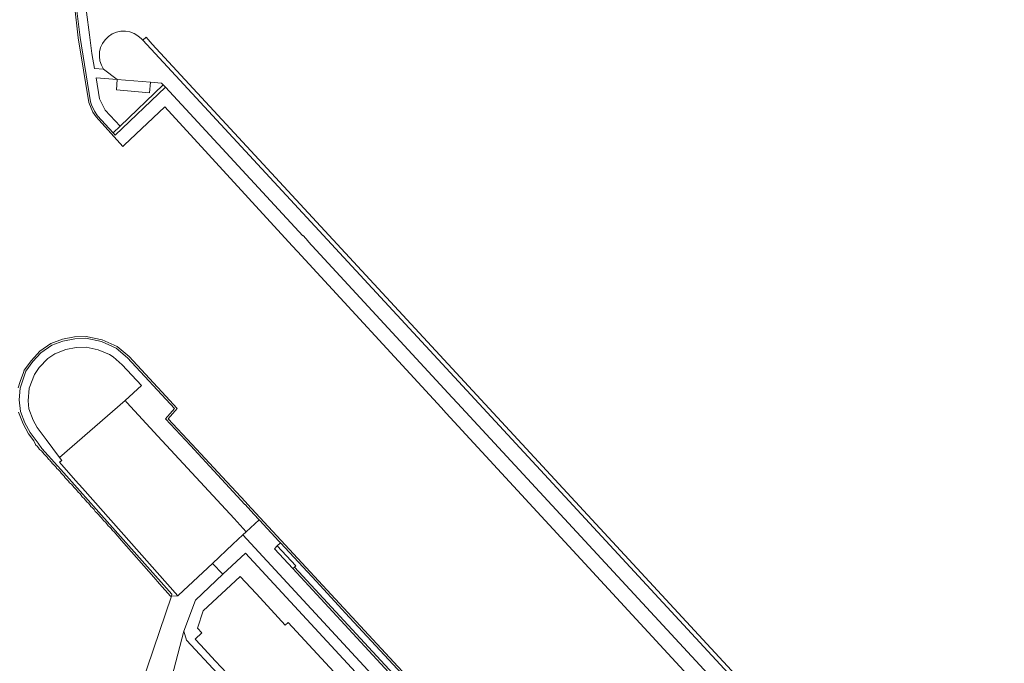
# Model space of a CAD drawing. Header units: metres. Extents: x 151213 to 156373, y 469495 to 475754.
# Tile 222 of 230: x 154631 to 154871, y 474185 to 474342. Entities that reach past the tile are written whole.
import ezdxf

# ---------------------------------------------------------------- set-up
doc = ezdxf.new("R2010")
doc.units = ezdxf.units.M
for name, color, linetype, lineweight in [('B-WE-OG-TERREIN_BEGROEID-GV', 252, 'Continuous', 18), ('B-WE-VH-GESLOTENVERHARDING-GV', 252, 'Continuous', 18), ('B-WE-VH-ONVERHARD-GV', 252, 'Continuous', 18), ('B-WE-VH-OPENVERHARDING-GV', 252, 'Continuous', 18), ('B-WE-VH-OPENVERHARDING_BETONSTRAATSTEEN-GV', 252, 'Continuous', 18), ('B-WE-VH-OPENVERHARDING_SIERBESTRATING-GV', 252, 'Continuous', 18), ('B-WE-VH-OPENVERHARDING_STRAATBAKSTEEN-GV', 252, 'Continuous', 18)]:
    doc.layers.add(name, color=color, linetype=linetype, lineweight=lineweight)

msp = doc.modelspace()

# ---------------------------------------------------------------- linework, layer by layer
at = {"layer": 'B-WE-OG-TERREIN_BEGROEID-GV', "flags": 128}
for points in [[(154813.721, 474172.973), (154807.524, 474179.809), (154663.307, 474335.641), (154661.886, 474337.378), (154661.035, 474336.587), (154761.967, 474227.556), (154813.7, 474171.648), (154814.401, 474172.295)], [(154662.905, 474326.385), (154662.706, 474323.808), (154654.641, 474324.486), (154654.836, 474327.064), (154649.678, 474327.474), (154650.507, 474322.298), (154651.876, 474319.602), (154655.509, 474315.647), (154666.006, 474325.748), (154665.629, 474326.156)], [(154637.505, 474239.36), (154640.75, 474234.989), (154656.78, 474248.827), (154660.727, 474252.491), (154656.043, 474257.534), (154653.807, 474259.487), (154652.928, 474260.016), (154650.19, 474261.205), (154647.233, 474261.814), (154644.834, 474261.741), (154642.297, 474261.297), (154639.597, 474260.197), (154637.89, 474259.047), (154635.829, 474256.879), (154634.616, 474255.215), (154633.369, 474251.815), (154633.092, 474248.805), (154633.287, 474246.851), (154634.332, 474244.065), (154635.329, 474242.29)]]:
    msp.add_lwpolyline(points, close=True, dxfattribs=at)
at = {"layer": 'B-WE-VH-GESLOTENVERHARDING-GV', "flags": 128}
msp.add_lwpolyline([(154693.797, 474213.413), (154693.114, 474212.747), (154697.605, 474207.898), (154697.987, 474208.249), (154698.328, 474208.563)], close=True, dxfattribs=at)
at = {"layer": 'B-WE-VH-ONVERHARD-GV', "flags": 128}
for points in [[(154644.427, 474345.14), (154645.289, 474337.172), (154647.876, 474321.423), (154648.896, 474319.118), (154649.691, 474317.938), (154656.158, 474310.723), (154656.503, 474311.079), (154666.412, 474320.35), (154697.484, 474286.519), (154698.715, 474285.178), (154733.74, 474247.116), (154735.017, 474245.73), (154852.71, 474118.232)], [(154799.848, 474181.149), (154737.758, 474248.237), (154736.492, 474249.611), (154701.327, 474287.602), (154701.376, 474287.648), (154700.119, 474289.027), (154700.055, 474288.966), (154666.554, 474325.155), (154654.333, 474313.474), (154653.813, 474314.048), (154650.028, 474318.224), (154649.31, 474319.359), (154648.523, 474320.833), (154648.316, 474321.607), (154645.764, 474337.231), (154644.975, 474343.73)]]:
    msp.add_lwpolyline(points, dxfattribs=at)
at = {"layer": 'B-WE-VH-OPENVERHARDING-GV', "flags": 128}
for points in [[(154737.492, 474168.623), (154686.574, 474223.582), (154686.569, 474223.587), (154686.066, 474224.129), (154686.062, 474224.134), (154680.388, 474230.257), (154673.056, 474238.171), (154673.039, 474238.189), (154667.267, 474244.415), (154669.44, 474246.877), (154666.67, 474249.898), (154657.69, 474259.599), (154654.834, 474262.006), (154651.142, 474263.659), (154651.114, 474263.665), (154647.24, 474264.479), (154644.403, 474264.353), (154641.477, 474263.77), (154638.668, 474262.714), (154635.937, 474260.843), (154633.911, 474258.633), (154632.154, 474256.237), (154631.945, 474255.638), (154631.192, 474253.482), (154630.702, 474251.971)], [(154630.775, 474246.015), (154631.865, 474243.191), (154633.191, 474240.744), (154634.481, 474239.028), (154634.888, 474238.157), (154634.928, 474238.07), (154635.302, 474237.734), (154635.628, 474237.353), (154635.902, 474236.931), (154636.318, 474236.593), (154636.677, 474236.194), (154636.969, 474235.745), (154637.38, 474235.409), (154637.744, 474235.023), (154638.054, 474234.594), (154638.447, 474234.238), (154638.499, 474234.182), (154638.785, 474233.834), (154639.028, 474233.455), (154639.089, 474233.405), (154639.454, 474233.108), (154639.819, 474232.697), (154640.096, 474232.268), (154640.506, 474231.933), (154640.869, 474231.547), (154641.18, 474231.117), (154641.554, 474230.781), (154641.88, 474230.4), (154642.154, 474229.978), (154642.57, 474229.64), (154642.929, 474229.241), (154643.222, 474228.792), (154643.632, 474228.456), (154643.995, 474228.07), (154644.306, 474227.641), (154644.451, 474227.521), (154644.806, 474227.169), (154645.113, 474226.773), (154645.28, 474226.502), (154645.675, 474226.183), (154646.02, 474225.81), (154646.305, 474225.39), (154646.348, 474225.315), (154646.758, 474224.98), (154647.121, 474224.594), (154647.432, 474224.164), (154647.806, 474223.828), (154648.132, 474223.446), (154648.384, 474223.059), (154648.406, 474223.025), (154648.822, 474222.687), (154649.181, 474222.288), (154649.474, 474221.839), (154649.884, 474221.503), (154650.247, 474221.117), (154650.558, 474220.688), (154650.932, 474220.352), (154651.258, 474219.97), (154651.487, 474219.617), (154651.532, 474219.549), (154651.948, 474219.21), (154652.307, 474218.812), (154652.6, 474218.362), (154653.01, 474218.027), (154653.373, 474217.641), (154653.684, 474217.211), (154654.058, 474216.875), (154655.847, 474214.786), (154663.739, 474205.789), (154665.127, 474204.206), (154667.781, 474201.181), (154668.066, 474201.201), (154668.128, 474201.697), (154641.808, 474231.193), (154636.45, 474237.197), (154635.517, 474238.446), (154633.565, 474241.056), (154632.293, 474243.4), (154631.22, 474246.141), (154630.909, 474248.977), (154631.164, 474251.86), (154632.561, 474256.014), (154634.253, 474258.311), (154636.231, 474260.488), (154638.891, 474262.311), (154641.541, 474263.314), (154644.459, 474263.894), (154647.181, 474264.019), (154650.967, 474263.235), (154654.554, 474261.626), (154657.349, 474259.244), (154668.8, 474246.885), (154666.612, 474244.409), (154672.673, 474237.868), (154672.69, 474237.85), (154685.935, 474223.556), (154685.97, 474223.519), (154688.114, 474221.204), (154688.129, 474221.189), (154689.412, 474219.805), (154689.48, 474219.731), (154694.217, 474214.618), (154694.604, 474214.2), (154703.372, 474204.738), (154710.463, 474197.084), (154710.469, 474197.077), (154738.867, 474166.436)]]:
    msp.add_lwpolyline(points, dxfattribs=at)
at = {"layer": 'B-WE-VH-OPENVERHARDING_BETONSTRAATSTEEN-GV', "flags": 128}
for points in [[(154644.975, 474343.73), (154645.764, 474337.231), (154648.316, 474321.607), (154648.523, 474320.833), (154649.31, 474319.359), (154650.028, 474318.224), (154653.813, 474314.048), (154655.509, 474315.647), (154651.876, 474319.602), (154650.507, 474322.298), (154649.678, 474327.474), (154654.836, 474327.064), (154651.505, 474329.517), (154649.307, 474329.706), (154648.66, 474333.374), (154648.04, 474337.886), (154647.354, 474343.4)], [(154845.076, 474072.366), (154846.687, 474073.858), (154871.031, 474096.44), (154867.293, 474110.875), (154864.02, 474123.592), (154862.457, 474125.28), (154862.058, 474125.732), (154843.206, 474146.175), (154816.897, 474174.602), (154814.401, 474172.295), (154813.7, 474171.648), (154761.967, 474227.556), (154661.035, 474336.587), (154660.719, 474336.929)], [(154651.505, 474329.517), (154654.836, 474327.064), (154662.905, 474326.385), (154665.629, 474326.156), (154666.006, 474325.748), (154666.554, 474325.155), (154700.055, 474288.966), (154700.119, 474289.027), (154701.376, 474287.648), (154701.327, 474287.602), (154736.492, 474249.611), (154737.758, 474248.237), (154799.848, 474181.149)], [(154738.867, 474166.436), (154710.469, 474197.077), (154710.463, 474197.084), (154703.372, 474204.738), (154694.604, 474214.2), (154693.797, 474213.413), (154698.328, 474208.563), (154697.987, 474208.249), (154733.136, 474170.338)]]:
    msp.add_lwpolyline(points, dxfattribs=at)
at = {"layer": 'B-WE-VH-OPENVERHARDING_BETONSTRAATSTEEN-GV'}
msp.add_lwpolyline([(154660.719, 474336.929, 0.9293957), (154651.505, 474329.517)], format="xyb", dxfattribs=at)
at = {"layer": 'B-WE-VH-OPENVERHARDING_BETONSTRAATSTEEN-GV', "flags": 128}
msp.add_lwpolyline([(154654.836, 474327.064), (154654.641, 474324.486), (154662.706, 474323.808), (154662.905, 474326.385)], close=True, dxfattribs=at)
at = {"layer": 'B-WE-VH-OPENVERHARDING_SIERBESTRATING-GV', "flags": 128}
msp.add_lwpolyline([(154732.735, 474169.972), (154733.136, 474170.338), (154697.987, 474208.249), (154697.605, 474207.898)], close=True, dxfattribs=at)
at = {"layer": 'B-WE-VH-OPENVERHARDING_STRAATBAKSTEEN-GV', "flags": 128}
for points in [[(154668.066, 474201.201), (154669.608, 474201.307), (154646.34, 474227.505), (154644.67, 474229.385), (154640.756, 474233.826), (154641.28, 474234.275), (154640.75, 474234.989), (154637.505, 474239.36), (154635.329, 474242.29), (154634.332, 474244.065), (154633.287, 474246.851), (154633.092, 474248.805), (154633.369, 474251.815), (154634.616, 474255.215), (154635.829, 474256.879), (154637.89, 474259.047), (154639.597, 474260.197), (154642.297, 474261.297), (154644.834, 474261.741), (154647.233, 474261.814), (154650.19, 474261.205), (154652.928, 474260.016), (154653.807, 474259.487), (154656.043, 474257.534), (154660.727, 474252.491), (154656.78, 474248.827), (154657.171, 474248.401), (154664.728, 474240.163), (154683.288, 474220.109), (154686.245, 474216.893), (154689.412, 474219.805), (154688.129, 474221.189), (154688.114, 474221.204), (154685.97, 474223.519), (154685.935, 474223.556), (154672.69, 474237.85), (154672.673, 474237.868), (154666.612, 474244.409), (154668.8, 474246.885), (154657.349, 474259.244), (154654.554, 474261.626), (154650.967, 474263.235), (154647.181, 474264.019), (154644.459, 474263.894), (154641.541, 474263.314), (154638.891, 474262.311), (154636.231, 474260.488), (154634.253, 474258.311), (154632.561, 474256.014), (154631.164, 474251.86), (154630.909, 474248.977), (154631.22, 474246.141), (154632.293, 474243.4), (154633.565, 474241.056), (154635.517, 474238.446), (154636.45, 474237.197), (154641.808, 474231.193), (154668.128, 474201.697)], [(154689.412, 474219.805), (154686.245, 474216.893), (154685.421, 474216.119), (154818.038, 474072.705), (154819.917, 474074.471), (154820.78, 474075.282), (154820.145, 474075.944), (154819.779, 474075.607), (154814.948, 474080.822), (154815.011, 474080.93), (154776.351, 474122.78), (154771.9, 474127.599), (154737.23, 474165.118), (154732.735, 474169.972), (154697.605, 474207.898), (154693.114, 474212.747), (154693.797, 474213.413), (154694.604, 474214.2), (154694.217, 474214.618), (154689.48, 474219.731)], [(154815.912, 474070.592), (154819.649, 474066.555), (154822.102, 474068.315), (154818.038, 474072.705), (154685.421, 474216.119), (154683.015, 474213.857), (154678.032, 474209.173), (154680.522, 474206.553), (154686.054, 474211.665), (154729.805, 474164.401), (154759.584, 474132.212), (154802.703, 474085.554), (154805.432, 474082.004), (154813.921, 474072.787)]]:
    msp.add_lwpolyline(points, close=True, dxfattribs=at)
for points in [[(154729.805, 474164.401), (154686.054, 474211.665), (154680.522, 474206.553), (154673.869, 474200.23), (154671.056, 474192.636), (154671.718, 474190.452), (154694.347, 474166.135)], [(154666.853, 474177.055), (154667.11, 474177.726), (154671.056, 474192.636), (154673.869, 474200.23), (154680.522, 474206.553), (154678.032, 474209.173), (154669.775, 474201.441), (154669.608, 474201.307), (154668.066, 474201.201), (154619.312, 474057.964), (154618.992, 474057.019)], [(154681.494, 474182.437), (154678.798, 474185.347), (154675.128, 474189.309), (154673.82, 474190.721), (154675.468, 474192.248), (154674.395, 474193.406), (154675.784, 474197.638), (154684.815, 474205.989), (154688.659, 474201.832), (154692.326, 474197.867)], [(154692.326, 474197.867), (154695.78, 474194.132), (154696.514, 474194.811), (154714.688, 474175.157)], [(154671.718, 474190.452), (154671.056, 474192.636), (154667.11, 474177.726), (154667.738, 474178.5)], [(154769.744, 474071.866), (154772.771, 474068.558), (154772.967, 474068.765), (154777.388, 474072.85), (154779.095, 474074.439), (154716.483, 474142.141), (154706.023, 474153.499), (154694.347, 474166.135), (154671.718, 474190.452)]]:
    msp.add_lwpolyline(points, dxfattribs=at)

doc.saveas('drawing.dxf')
